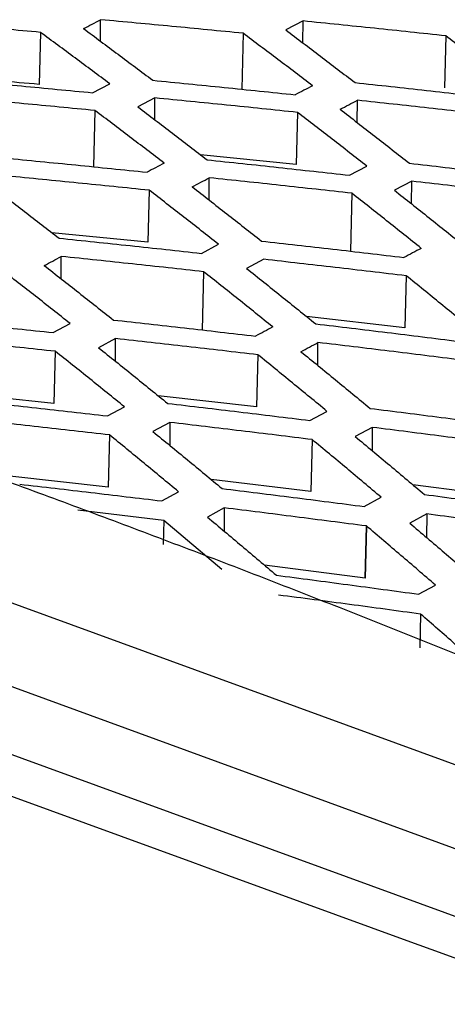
# Model space of a CAD drawing. Header units: millimetres. Extents: x -0.43 to 1.28, y -0.94 to 1.34.
# Tile 96 of 177: x 1.00433 to 1.01189, y -0.52479 to -0.50739. Entities that reach past the tile are written whole.
import ezdxf

# ---------------------------------------------------------------- set-up
doc = ezdxf.new("R2010")
doc.units = ezdxf.units.MM

msp = doc.modelspace()

# ---------------------------------------------------------------- linework, layer by layer
at = {"color": 7, "linetype": 'Continuous', "lineweight": 25}
for p, q in [((1.018806, -0.523034), (0.975044, -0.507061)), ((1.005755, -0.50777), (1.005757, -0.50739)), ((1.009336, -0.507413), (1.009031, -0.507571)), ((1.009333, -0.507801), (1.009336, -0.507413)), ((1.004694, -0.507614), (1.00467, -0.508534)), ((1.008277, -0.50763), (1.008251, -0.50862)), ((1.011859, -0.507676), (1.011834, -0.508596)), ((1.017035, -0.523869), (0.973251, -0.507888)), ((1.015035, -0.52434), (0.971243, -0.508357)), ((1.005616, -0.508681), (1.005919, -0.508523)), ((1.006718, -0.508772), (1.006416, -0.508931)), ((1.006715, -0.50916), (1.006718, -0.508772)), ((1.010294, -0.509209), (1.010297, -0.508814)), ((1.005656, -0.508994), (1.00563, -0.509991)), ((1.009238, -0.509029), (1.009214, -0.509949)), ((1.009214, -0.509949), (1.007522, -0.509777)), ((1.010158, -0.51014), (1.010464, -0.50998)), ((1.007676, -0.510578), (1.007679, -0.510184)), ((1.011257, -0.510244), (1.010952, -0.510404)), ((1.011254, -0.510646), (1.011257, -0.510244)), ((1.006618, -0.510404), (1.006593, -0.511324)), ((1.010199, -0.510458), (1.010172, -0.511482)), ((1.006593, -0.511324), (1.004897, -0.511155)), ((1.007538, -0.511519), (1.007841, -0.511358)), ((1.005058, -0.511969), (1.005061, -0.511574)), ((1.00864, -0.511624), (1.008337, -0.511785)), ((1.007578, -0.511843), (1.007551, -0.512874)), ((1.011159, -0.511916), (1.011135, -0.512836)), ((1.004918, -0.512919), (1.005218, -0.512758)), ((1.011135, -0.512836), (1.009397, -0.512635)), ((1.006022, -0.513026), (1.005722, -0.513188)), ((1.006019, -0.513427), (1.006022, -0.513026)), ((1.009597, -0.513502), (1.0096, -0.513095)), ((1.004956, -0.51325), (1.004932, -0.51417)), ((1.008538, -0.513312), (1.008513, -0.514232)), ((1.004932, -0.51417), (1.003211, -0.51399)), ((1.008513, -0.514232), (1.006774, -0.514034)), ((1.005878, -0.514392), (1.006177, -0.51423)), ((1.009458, -0.514473), (1.009759, -0.514311)), ((1.006982, -0.514507), (1.006683, -0.514669)), ((1.006982, -0.514507), (1.006979, -0.514913)), ((1.01056, -0.514594), (1.010259, -0.514757)), ((1.01056, -0.514594), (1.010557, -0.515006)), ((1.005916, -0.514729), (1.005891, -0.51565)), ((1.009497, -0.51481), (1.009472, -0.51573)), ((1.005891, -0.51565), (1.004151, -0.515456)), ((1.009472, -0.51573), (1.007714, -0.515518)), ((1.013052, -0.51584), (1.011279, -0.515611)), ((1.006837, -0.515894), (1.007135, -0.515731)), ((1.010417, -0.515993), (1.010717, -0.51583)), ((1.006875, -0.516238), (1.005355, -0.516058)), ((1.007942, -0.516017), (1.007645, -0.51618)), ((1.007942, -0.516017), (1.007939, -0.516428)), ((1.006875, -0.516238), (1.006863, -0.516665)), ((1.007903, -0.517103), (1.006875, -0.516238)), ((1.011522, -0.516124), (1.011222, -0.516287)), ((1.011522, -0.516124), (1.011519, -0.51654)), ((1.010455, -0.516337), (1.010431, -0.517258)), ((1.010455, -0.516338), (1.010431, -0.517258)), ((1.010432, -0.517258), (1.010456, -0.516338)), ((1.010431, -0.517258), (1.008657, -0.517032)), ((1.011377, -0.517542), (1.011675, -0.51738)), ((1.011414, -0.517894), (1.011398, -0.51849))]:
    msp.add_line(p, q, dxfattribs=at)
for points, knots in [([(0.992861, -0.507833), (0.997802, -0.505249), (1.007457, -0.500202), (1.017111, -0.495808), (1.021825, -0.493663)], [0, 0, 0, 0, 0.511814, 1, 1, 1, 1]), ([(1.004694, -0.507614), (1.004275, -0.507576), (1.003437, -0.507502), (1.002598, -0.507432), (1.002178, -0.507397)], [0, 0, 0, 0, 0.499458, 1, 1, 1, 1]), ([(1.008277, -0.50763), (1.007857, -0.507589), (1.007017, -0.507507), (1.006178, -0.507429), (1.005757, -0.50739)], [0, 0, 0, 0, 0.499455, 1, 1, 1, 1]), ([(1.011859, -0.507676), (1.011439, -0.507631), (1.010598, -0.507541), (1.009757, -0.507456), (1.009336, -0.507413)], [0, 0, 0, 0, 0.499484, 1, 1, 1, 1]), ([(1.005919, -0.508523), (1.005715, -0.50837), (1.005307, -0.508065), (1.004899, -0.507764), (1.004694, -0.507614)], [0, 0, 0, 0, 0.49957, 1, 1, 1, 1]), ([(1.005456, -0.507547), (1.005659, -0.507698), (1.006067, -0.508), (1.006474, -0.508307), (1.006678, -0.50846)], [0, 0, 0, 0, 0.500436, 1, 1, 1, 1]), ([(1.009503, -0.508558), (1.009299, -0.508402), (1.00889, -0.508091), (1.008481, -0.507784), (1.008277, -0.50763)], [0, 0, 0, 0, 0.499584, 1, 1, 1, 1]), ([(1.009031, -0.507571), (1.009235, -0.507725), (1.009643, -0.508033), (1.010051, -0.508346), (1.010255, -0.508502)], [0, 0, 0, 0, 0.500418, 1, 1, 1, 1]), ([(1.013086, -0.508622), (1.012881, -0.508464), (1.012472, -0.508146), (1.012063, -0.507833), (1.011859, -0.507676)], [0, 0, 0, 0, 0.499625, 1, 1, 1, 1]), ([(1.00467, -0.508534), (1.004204, -0.508493), (1.003655, -0.508444), (1.003107, -0.508398), (1.003024, -0.508391)], [0, 0, 0, 0, 0.8501961, 1, 1, 1, 1]), ([(1.003101, -0.508447), (1.00352, -0.508485), (1.004359, -0.50856), (1.005198, -0.508641), (1.005616, -0.508681)], [0, 0, 0, 0, 0.500549, 1, 1, 1, 1]), ([(1.006678, -0.50846), (1.007098, -0.508502), (1.007938, -0.508585), (1.008778, -0.508673), (1.009197, -0.508716)], [0, 0, 0, 0, 0.500527, 1, 1, 1, 1]), ([(1.010255, -0.508502), (1.010676, -0.508547), (1.011516, -0.508638), (1.012357, -0.508733), (1.012777, -0.508781)], [0, 0, 0, 0, 0.500473, 1, 1, 1, 1]), ([(1.005656, -0.508994), (1.005237, -0.508954), (1.004398, -0.508873), (1.003559, -0.508798), (1.00314, -0.50876)], [0, 0, 0, 0, 0.499445, 1, 1, 1, 1]), ([(1.014249, -0.524789), (1.013857, -0.524646), (1.013465, -0.524503), (0.999602, -0.519444), (0.986132, -0.514527), (0.971924, -0.509341), (0.971186, -0.509072), (0.970455, -0.5088)], [0.4029091, 0.4029091, 0.4029091, 0.4029091, 0.4080437, 0.4080437, 0.5844696, 0.5844696, 0.5941274, 0.5941274, 0.5941274, 0.5941274]), ([(1.006416, -0.508931), (1.00662, -0.509085), (1.007027, -0.509395), (1.007435, -0.509709), (1.007638, -0.509866)], [0, 0, 0, 0, 0.500411, 1, 1, 1, 1]), ([(1.009238, -0.509029), (1.008819, -0.508985), (1.007979, -0.508897), (1.007139, -0.508814), (1.006718, -0.508772)], [0, 0, 0, 0, 0.499472, 1, 1, 1, 1]), ([(1.01282, -0.509094), (1.0124, -0.509046), (1.011559, -0.50895), (1.010718, -0.50886), (1.010297, -0.508814)], [0, 0, 0, 0, 0.499532, 1, 1, 1, 1]), ([(1.006881, -0.509926), (1.006677, -0.50977), (1.006269, -0.509457), (1.005861, -0.509148), (1.005656, -0.508994)], [0, 0, 0, 0, 0.499591, 1, 1, 1, 1]), ([(1.010464, -0.50998), (1.01026, -0.50982), (1.009851, -0.509501), (1.009443, -0.509187), (1.009238, -0.509029)], [0, 0, 0, 0, 0.499634, 1, 1, 1, 1]), ([(1.009991, -0.508973), (1.010195, -0.509131), (1.010603, -0.509446), (1.011012, -0.509767), (1.011216, -0.509927)], [0, 0, 0, 0, 0.5003605, 1, 1, 1, 1]), ([(1.004061, -0.509834), (1.004481, -0.509875), (1.00532, -0.509956), (1.006159, -0.510043), (1.006578, -0.510085)], [0, 0, 0, 0, 0.500535, 1, 1, 1, 1]), ([(1.007638, -0.509866), (1.008059, -0.50991), (1.008899, -0.509999), (1.009738, -0.510093), (1.010158, -0.51014)], [0, 0, 0, 0, 0.500483, 1, 1, 1, 1]), ([(1.011216, -0.509927), (1.011636, -0.509975), (1.012477, -0.510071), (1.013318, -0.510172), (1.013738, -0.510223)], [0, 0, 0, 0, 0.5004, 1, 1, 1, 1]), ([(0.987549, -0.510113), (0.988022, -0.510251), (0.988967, -0.510527), (0.990386, -0.510953), (0.991805, -0.511388), (0.993224, -0.511832), (0.994642, -0.512285), (0.99606, -0.512748), (0.997479, -0.513219), (0.998897, -0.5137), (1.000315, -0.51419), (1.001733, -0.514689), (1.00315, -0.515197), (1.004568, -0.515714), (1.005986, -0.516241), (1.007403, -0.516777), (1.00882, -0.517322), (1.010237, -0.517876), (1.011654, -0.518439), (1.013071, -0.519012), (1.014488, -0.519593), (1.015905, -0.520184), (1.017321, -0.520784), (1.018738, -0.521393), (1.019682, -0.521806), (1.020154, -0.522013)], [0, 0, 0, 0, 0.043526, 0.08704, 0.130541, 0.174032, 0.217513, 0.260987, 0.304453, 0.347914, 0.39137, 0.434823, 0.478275, 0.521725, 0.565177, 0.60863, 0.652086, 0.695547, 0.739013, 0.782487, 0.825968, 0.869459, 0.91296, 0.956474, 1, 1, 1, 1]), ([(1.006618, -0.510404), (1.006198, -0.510361), (1.005359, -0.510275), (1.00452, -0.510193), (1.0041, -0.510152)], [0, 0, 0, 0, 0.499466, 1, 1, 1, 1]), ([(1.003801, -0.510312), (1.004005, -0.510467), (1.004412, -0.510778), (1.004819, -0.511093), (1.005022, -0.511251)], [0, 0, 0, 0, 0.50041, 1, 1, 1, 1]), ([(1.010199, -0.510458), (1.00978, -0.510411), (1.008939, -0.510317), (1.008099, -0.510228), (1.007679, -0.510184)], [0, 0, 0, 0, 0.499523, 1, 1, 1, 1]), ([(1.01378, -0.510541), (1.01336, -0.510491), (1.012519, -0.510389), (1.011678, -0.510293), (1.011257, -0.510244)], [0, 0, 0, 0, 0.49961, 1, 1, 1, 1]), ([(1.007841, -0.511359), (1.007637, -0.511198), (1.00723, -0.510878), (1.006822, -0.510562), (1.006618, -0.510404)], [0, 0, 0, 0, 0.499638, 1, 1, 1, 1]), ([(1.007376, -0.510343), (1.00758, -0.510502), (1.007988, -0.510819), (1.008395, -0.51114), (1.008599, -0.511301)], [0, 0, 0, 0, 0.500356, 1, 1, 1, 1]), ([(1.011424, -0.511431), (1.01122, -0.511268), (1.010812, -0.510941), (1.010403, -0.510619), (1.010199, -0.510458)], [0, 0, 0, 0, 0.499716, 1, 1, 1, 1]), ([(1.010952, -0.510404), (1.011156, -0.510566), (1.011564, -0.510889), (1.011972, -0.511216), (1.012176, -0.51138)], [0, 0, 0, 0, 0.500274, 1, 1, 1, 1]), ([(1.005022, -0.511251), (1.005442, -0.511295), (1.00628, -0.511382), (1.007119, -0.511473), (1.007538, -0.511519)], [0, 0, 0, 0, 0.500487, 1, 1, 1, 1]), ([(1.008599, -0.511301), (1.009019, -0.511348), (1.009859, -0.511443), (1.010699, -0.511542), (1.011118, -0.511592)], [0, 0, 0, 0, 0.5004065, 1, 1, 1, 1]), ([(1.007578, -0.511843), (1.007159, -0.511797), (1.00632, -0.511705), (1.005481, -0.511618), (1.005061, -0.511574)], [0, 0, 0, 0, 0.49952, 1, 1, 1, 1]), ([(1.011159, -0.511916), (1.01074, -0.511866), (1.0099, -0.511767), (1.00906, -0.511672), (1.00864, -0.511624)], [0, 0, 0, 0, 0.499605, 1, 1, 1, 1]), ([(1.005218, -0.512758), (1.005014, -0.512597), (1.004607, -0.512276), (1.0042, -0.511958), (1.003996, -0.5118)], [0, 0, 0, 0, 0.499635, 1, 1, 1, 1]), ([(1.004761, -0.511735), (1.004965, -0.511894), (1.005372, -0.512212), (1.005779, -0.512535), (1.005983, -0.512697)], [0, 0, 0, 0, 0.500358, 1, 1, 1, 1]), ([(1.008801, -0.51282), (1.008597, -0.512656), (1.00819, -0.512328), (1.007782, -0.512005), (1.007578, -0.511843)], [0, 0, 0, 0, 0.499717, 1, 1, 1, 1]), ([(1.008337, -0.511785), (1.008541, -0.511948), (1.008948, -0.512272), (1.009356, -0.512601), (1.00956, -0.512765)], [0, 0, 0, 0, 0.5002729, 1, 1, 1, 1]), ([(1.012383, -0.512911), (1.012179, -0.512744), (1.011771, -0.51241), (1.011363, -0.512081), (1.011159, -0.511916)], [0, 0, 0, 0, 0.499823, 1, 1, 1, 1]), ([(1.002406, -0.512657), (1.002825, -0.5127), (1.003662, -0.512785), (1.0045, -0.512875), (1.004918, -0.512919)], [0, 0, 0, 0, 0.5004856, 1, 1, 1, 1]), ([(1.005983, -0.512697), (1.006402, -0.512743), (1.007241, -0.512836), (1.008079, -0.512933), (1.008498, -0.512982)], [0, 0, 0, 0, 0.500408, 1, 1, 1, 1]), ([(1.00956, -0.512765), (1.00998, -0.512815), (1.010819, -0.512915), (1.011659, -0.51302), (1.012078, -0.513073)], [0, 0, 0, 0, 0.500299, 1, 1, 1, 1]), ([(1.004956, -0.51325), (1.004538, -0.513205), (1.0037, -0.513115), (1.002863, -0.513029), (1.002443, -0.512987)], [0, 0, 0, 0, 0.499522, 1, 1, 1, 1]), ([(1.008538, -0.513312), (1.008119, -0.513263), (1.00728, -0.513165), (1.006441, -0.513072), (1.006022, -0.513026)], [0, 0, 0, 0, 0.499605, 1, 1, 1, 1]), ([(1.012118, -0.513403), (1.011699, -0.513351), (1.010859, -0.513245), (1.01002, -0.513145), (1.0096, -0.513095)], [0, 0, 0, 0, 0.499718, 1, 1, 1, 1]), ([(1.006177, -0.51423), (1.005974, -0.514066), (1.005567, -0.513737), (1.00516, -0.513412), (1.004956, -0.51325)], [0, 0, 0, 0, 0.49971, 1, 1, 1, 1]), ([(1.005722, -0.513188), (1.005926, -0.51335), (1.006333, -0.513676), (1.00674, -0.514006), (1.006943, -0.514171)], [0, 0, 0, 0, 0.500277, 1, 1, 1, 1]), ([(1.009298, -0.513257), (1.009502, -0.513422), (1.009909, -0.513754), (1.010317, -0.51409), (1.010521, -0.514258)], [0, 0, 0, 0, 0.500161, 1, 1, 1, 1]), ([(1.009759, -0.514311), (1.009556, -0.514143), (1.009149, -0.513808), (1.008741, -0.513477), (1.008538, -0.513312)], [0, 0, 0, 0, 0.499821, 1, 1, 1, 1]), ([(1.003366, -0.514113), (1.003785, -0.514158), (1.004622, -0.514249), (1.00546, -0.514345), (1.005878, -0.514392)], [0, 0, 0, 0, 0.500403, 1, 1, 1, 1]), ([(1.006943, -0.514171), (1.007363, -0.51422), (1.008201, -0.514318), (1.009039, -0.514421), (1.009458, -0.514473)], [0, 0, 0, 0, 0.500297, 1, 1, 1, 1]), ([(1.010521, -0.514258), (1.01094, -0.514311), (1.011779, -0.514417), (1.012618, -0.514527), (1.013037, -0.514582)], [0, 0, 0, 0, 0.50016, 1, 1, 1, 1]), ([(1.005916, -0.514729), (1.005497, -0.514681), (1.00466, -0.514585), (1.003823, -0.514494), (1.003404, -0.514449)], [0, 0, 0, 0, 0.49961, 1, 1, 1, 1]), ([(1.006683, -0.514669), (1.006887, -0.514836), (1.007294, -0.515168), (1.007701, -0.515506), (1.007904, -0.515675)], [0, 0, 0, 0, 0.500168, 1, 1, 1, 1]), ([(1.009497, -0.51481), (1.009078, -0.514758), (1.00824, -0.514655), (1.007401, -0.514556), (1.006982, -0.514507)], [0, 0, 0, 0, 0.499721, 1, 1, 1, 1]), ([(1.013078, -0.51492), (1.012657, -0.514865), (1.011818, -0.514754), (1.010979, -0.514647), (1.01056, -0.514594)], [0, 0, 0, 0, 0.500972, 1, 1, 1, 1]), ([(1.007135, -0.515731), (1.006932, -0.515563), (1.006526, -0.515227), (1.006119, -0.514895), (1.005916, -0.514729)], [0, 0, 0, 0, 0.499814, 1, 1, 1, 1]), ([(1.010717, -0.51583), (1.010514, -0.515659), (1.010107, -0.515317), (1.0097, -0.514979), (1.009497, -0.51481)], [0, 0, 0, 0, 0.499957, 1, 1, 1, 1]), ([(1.010259, -0.514757), (1.010462, -0.514926), (1.01087, -0.515265), (1.011277, -0.515608), (1.011482, -0.51578)], [0, 0, 0, 0, 0.498469, 1, 1, 1, 1]), ([(1.004327, -0.515598), (1.004746, -0.515646), (1.005582, -0.515743), (1.006419, -0.515844), (1.006837, -0.515894)], [0, 0, 0, 0, 0.500289, 1, 1, 1, 1]), ([(1.007904, -0.515675), (1.008323, -0.515726), (1.009161, -0.51583), (1.009998, -0.515939), (1.010417, -0.515993)], [0, 0, 0, 0, 0.500155, 1, 1, 1, 1]), ([(1.011482, -0.51578), (1.011902, -0.515836), (1.012741, -0.515947), (1.013579, -0.516063), (1.013997, -0.516121)], [0, 0, 0, 0, 0.501531, 1, 1, 1, 1]), ([(1.010456, -0.516337), (1.010036, -0.516283), (1.009198, -0.516174), (1.00836, -0.516069), (1.007942, -0.516017)], [0, 0, 0, 0, 0.500926, 1, 1, 1, 1]), ([(1.007645, -0.51618), (1.007848, -0.51635), (1.008254, -0.51669), (1.008661, -0.517034), (1.008865, -0.517207)], [0, 0, 0, 0, 0.4984741, 1, 1, 1, 1]), ([(1.014036, -0.516467), (1.013617, -0.516408), (1.012779, -0.516292), (1.011941, -0.51618), (1.011522, -0.516124)], [0, 0, 0, 0, 0.500043, 1, 1, 1, 1]), ([(1.011675, -0.51738), (1.011472, -0.517205), (1.011066, -0.516855), (1.010659, -0.51651), (1.010456, -0.516337)], [0, 0, 0, 0, 0.499074, 1, 1, 1, 1]), ([(1.011222, -0.516287), (1.011426, -0.51646), (1.011833, -0.516805), (1.01224, -0.517156), (1.012443, -0.517331)], [0, 0, 0, 0, 0.499845, 1, 1, 1, 1]), ([(1.008865, -0.517207), (1.009285, -0.517262), (1.010122, -0.517371), (1.010959, -0.517486), (1.011377, -0.517542)], [0, 0, 0, 0, 0.501526, 1, 1, 1, 1]), ([(1.010431, -0.517258), (1.010431, -0.517258), (1.010432, -0.517258), (1.010432, -0.517258), (1.010436, -0.517259), (1.010427, -0.517258), (1.010431, -0.517258)], [0, 0, 0, 0, 1, 1, 1, 1.000001, 1.000001, 1.000001, 1.000001]), ([(1.010431, -0.517258), (1.010431, -0.517258), (1.010431, -0.517258), (1.010431, -0.517258), (1.010433, -0.51726), (1.010429, -0.517256), (1.010431, -0.517258)], [0, 0, 0, 0, 1, 1, 1, 1.000001, 1.000001, 1.000001, 1.000001]), ([(1.011414, -0.517894), (1.010995, -0.517837), (1.010159, -0.517722), (1.009322, -0.517613), (1.008904, -0.517558)], [0, 0, 0, 0, 0.500053, 1, 1, 1, 1]), ([(1.01263, -0.518957), (1.012427, -0.518779), (1.012022, -0.518422), (1.011616, -0.51807), (1.011414, -0.517894)], [0, 0, 0, 0, 0.50027, 1, 1, 1, 1])]:
    msp.add_open_spline(points, degree=3, knots=knots, dxfattribs=at)
for points in [[(1.005456, -0.507547), (1.005556, -0.507495), (1.005657, -0.507443), (1.005757, -0.50739)], [(1.009503, -0.508558), (1.009401, -0.508611), (1.009299, -0.508664), (1.009197, -0.508717)], [(1.009991, -0.508973), (1.010093, -0.50892), (1.010195, -0.508867), (1.010297, -0.508814)], [(1.006881, -0.509926), (1.00678, -0.509979), (1.006679, -0.510033), (1.006578, -0.510086)], [(1.007376, -0.510344), (1.007477, -0.51029), (1.007578, -0.510237), (1.007679, -0.510184)], [(1.011424, -0.511431), (1.011322, -0.511485), (1.01122, -0.511538), (1.011118, -0.511592)], [(1.004761, -0.511735), (1.004861, -0.511682), (1.004961, -0.511628), (1.005061, -0.511575)], [(1.008801, -0.51282), (1.0087, -0.512874), (1.008599, -0.512928), (1.008498, -0.512982)], [(1.009298, -0.513257), (1.009399, -0.513203), (1.009499, -0.513149), (1.0096, -0.513095)]]:
    msp.add_open_spline(points, degree=3, dxfattribs=at)

doc.saveas('drawing.dxf')
